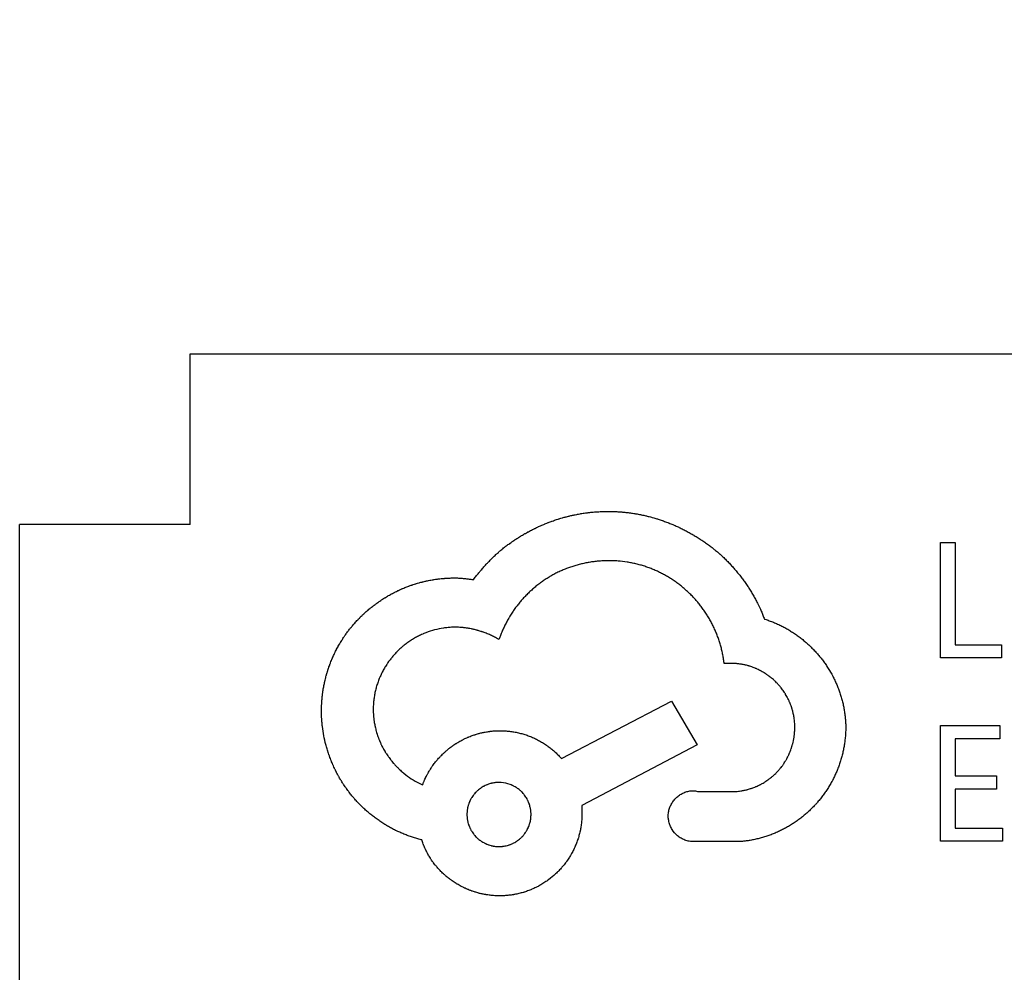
# Model space of a CAD drawing. Header units: millimetres. Extents: x 3 to 207, y 3 to 294.
# Tile 68 of 94: x 129.68 to 131.41, y 191.35 to 193.03. Entities that reach past the tile are written whole.
import ezdxf

# ---------------------------------------------------------------- set-up
doc = ezdxf.new("R2010")
doc.units = ezdxf.units.MM
doc.layers.add('几何体', color=7, linetype='Continuous')
doc.layers.add('尺寸', color=3, linetype='Continuous')
doc.styles.add('SLDTEXTSTYLE0', font='Microsoft YaHei.ttf')
doc.dimstyles.new('SLDDIMSTYLE1', dxfattribs={"dimtxt": 2, "dimasz": 3.5, "dimexe": 0, "dimexo": 0.0625, "dimgap": 0.5, "dimtad": 1, "dimlfac": 2, "dimrnd": 1e-09, "dimzin": 12, "dimdsep": 46, "dimtxsty": 'SLDTEXTSTYLE0', "dimsah": 1, "dimcen": 0.09, "dimadec": 0, "dimazin": 3, "dimtfac": 1, "dimtmove": 0, "dimatfit": 0, "dimfxl": 0, "dimfrac": 2, "dimtolj": 1, "dimtzin": 12, "dimarcsym": 0})
doc.dimstyles.new('SLDDIMSTYLE2', dxfattribs={"dimtxt": 2, "dimasz": 3.5, "dimexe": 0, "dimexo": 0.0625, "dimgap": 0.5, "dimtad": 1, "dimlfac": 2, "dimrnd": 1e-09, "dimzin": 4, "dimdsep": 46, "dimtxsty": 'SLDTEXTSTYLE0', "dimsah": 1, "dimcen": 0.09, "dimadec": 0, "dimazin": 1, "dimtfac": 1, "dimtmove": 0, "dimatfit": 0, "dimfxl": 0, "dimfrac": 2, "dimtolj": 1, "dimtzin": 12, "dimarcsym": 0})

# ---------------------------------------------------------------- blocks, each defined once
blk = doc.blocks.new('_D_32')
at = {"layer": '尺寸', "transparency": 16777216}
for p, q in [((152.8437, 197.8229), (152.8437, 201.669)), ((121.7052, 197.8229), (153.8437, 197.8229)), ((152.8437, 197.8229), (152.8437, 189.6929)), ((139.8753, 189.6929), (153.8437, 189.6929)), ((152.8437, 189.6929), (152.8437, 185.8467))]:
    blk.add_line(p, q, dxfattribs=at)
for points in [[(152.8437, 197.8229), (153.1514, 199.8229), (152.536, 199.8229)], [(152.8437, 189.6929), (152.536, 187.6929), (153.1514, 187.6929)]]:
    blk.add_solid(points, dxfattribs=at)
at = {"layer": '尺寸', "transparency": 16777216, "insert": (150.2195, 190.2303), "char_height": 2, "attachment_point": 1, "rotation": 90, "style": 'SLDTEXTSTYLE0'}
blk.add_mtext('16.26', dxfattribs=at)
blk = doc.blocks.new('_D_35')
at = {"layer": '尺寸', "transparency": 16777216}
for p, q in [((148.3577, 193.2929), (148.3577, 198.2314)), ((129.25, 193.2929), (149.3577, 193.2929)), ((148.3577, 193.2929), (148.3577, 189.6929)), ((139.8753, 189.6929), (149.3577, 189.6929)), ((148.3577, 189.6929), (148.3577, 185.8467))]:
    blk.add_line(p, q, dxfattribs=at)
for points in [[(148.3577, 193.2929), (148.6654, 195.2929), (148.05, 195.2929)], [(148.3577, 189.6929), (148.05, 187.6929), (148.6654, 187.6929)]]:
    blk.add_solid(points, dxfattribs=at)
at = {"layer": '尺寸', "transparency": 16777216, "insert": (145.7336, 193.3037), "char_height": 2, "attachment_point": 1, "rotation": 90, "style": 'SLDTEXTSTYLE0'}
blk.add_mtext('7.20', dxfattribs=at)

msp = doc.modelspace()

# ---------------------------------------------------------------- linework, layer by layer
at = {"layer": '几何体'}
for p, q in [((129.9781, 192.1429), (129.9781, 192.4429)), ((129.9781, 192.4429), (133.7281, 192.4429)), ((129.6781, 189.6929), (129.6781, 192.1429)), ((129.9781, 192.1429), (129.6781, 192.1429)), ((131.2983, 191.9078), (131.2983, 192.1112)), ((131.2983, 192.1112), (131.3246, 192.1112)), ((131.3246, 192.1112), (131.3246, 191.931)), ((131.3246, 191.931), (131.4056, 191.931)), ((131.4056, 191.931), (131.4056, 191.9078)), ((130.9293, 191.8983), (130.9178, 191.8983)), ((131.4056, 191.9078), (131.2983, 191.9078)), ((130.6315, 191.7305), (130.8252, 191.8317)), ((130.8252, 191.8317), (130.8701, 191.7551)), ((131.2983, 191.5852), (131.2983, 191.7886)), ((131.2983, 191.7886), (131.4031, 191.7886)), ((131.4031, 191.7886), (131.4031, 191.7652)), ((130.8701, 191.7551), (130.6676, 191.6481)), ((131.4031, 191.7652), (131.3246, 191.7652)), ((131.3246, 191.7652), (131.3246, 191.7001)), ((131.3246, 191.7001), (131.3973, 191.7001)), ((131.3973, 191.7001), (131.3973, 191.6768)), ((130.873, 191.6727), (130.938, 191.6727)), ((131.3973, 191.6768), (131.3246, 191.6768)), ((131.3246, 191.6768), (131.3246, 191.6084)), ((130.6676, 191.6481), (130.6676, 191.6336)), ((131.3246, 191.6084), (131.4077, 191.6084)), ((131.4077, 191.6084), (131.4077, 191.5852)), ((130.9467, 191.5845), (130.8614, 191.5845)), ((131.4077, 191.5852), (131.2983, 191.5852))]:
    msp.add_line(p, q, dxfattribs=at)
for points, knots in [([(130.5404, 192.1094), (130.5406, 192.1096), (130.542, 192.1105), (130.5439, 192.1119), (130.5467, 192.1138), (130.5489, 192.1152), (130.5517, 192.1171), (130.5539, 192.1185), (130.5567, 192.1203), (130.559, 192.1217), (130.5618, 192.1234), (130.5641, 192.1248), (130.5664, 192.1261), (130.5688, 192.1275), (130.5711, 192.1288), (130.574, 192.1303), (130.5764, 192.1316), (130.5793, 192.1331), (130.5817, 192.1343), (130.5841, 192.1355), (130.5865, 192.1367), (130.5889, 192.1378), (130.5919, 192.1392), (130.5943, 192.1403), (130.5974, 192.1417), (130.5999, 192.1427), (130.6029, 192.144), (130.6054, 192.145), (130.6079, 192.146), (130.6104, 192.1469), (130.6129, 192.1479), (130.616, 192.149), (130.6185, 192.1499), (130.6217, 192.1509), (130.6242, 192.1518), (130.6268, 192.1526), (130.6293, 192.1534), (130.6319, 192.1541), (130.6351, 192.155), (130.6376, 192.1557), (130.6409, 192.1566), (130.6435, 192.1572), (130.6467, 192.158), (130.6493, 192.1586), (130.6519, 192.1592), (130.6545, 192.1597), (130.6571, 192.1603), (130.6604, 192.1609), (130.663, 192.1614), (130.6663, 192.1619), (130.6689, 192.1623), (130.6722, 192.1628), (130.6749, 192.1632), (130.6775, 192.1635), (130.6802, 192.1638), (130.6828, 192.1641), (130.6861, 192.1645), (130.6888, 192.1647), (130.6921, 192.165), (130.6948, 192.1652), (130.6981, 192.1653), (130.7008, 192.1655), (130.7041, 192.1656), (130.7068, 192.1657), (130.7103, 192.1657), (130.7124, 192.1658), (130.7139, 192.1658)], [0, 0, 0, 0, 0.005392, 0.026961, 0.037745, 0.059314, 0.070098, 0.091667, 0.102451, 0.12402, 0.134804, 0.156373, 0.167157, 0.177942, 0.199511, 0.210295, 0.231864, 0.242648, 0.264217, 0.275001, 0.285785, 0.307354, 0.318138, 0.339707, 0.350492, 0.37206, 0.382845, 0.404414, 0.415198, 0.425982, 0.447551, 0.458335, 0.479904, 0.490688, 0.512257, 0.523042, 0.533826, 0.555395, 0.566179, 0.587748, 0.598532, 0.620101, 0.630885, 0.652454, 0.663238, 0.674023, 0.695592, 0.706376, 0.727945, 0.738729, 0.760298, 0.771082, 0.792651, 0.803435, 0.81422, 0.835789, 0.846573, 0.868142, 0.878926, 0.900495, 0.911279, 0.932848, 0.943632, 0.965201, 0.975985, 1, 1, 1, 1]), ([(130.7139, 192.1658), (130.7142, 192.1658), (130.7159, 192.1658), (130.7189, 192.1657), (130.7229, 192.1656), (130.7262, 192.1655), (130.7296, 192.1653), (130.7329, 192.1651), (130.7362, 192.1649), (130.7395, 192.1646), (130.7428, 192.1643), (130.7468, 192.1639), (130.7501, 192.1635), (130.7534, 192.163), (130.7567, 192.1625), (130.76, 192.162), (130.7633, 192.1615), (130.7666, 192.1609), (130.7699, 192.1602), (130.7731, 192.1596), (130.7764, 192.1589), (130.7796, 192.1581), (130.7829, 192.1574), (130.7861, 192.1565), (130.7893, 192.1557), (130.7925, 192.1548), (130.7958, 192.1539), (130.7989, 192.1529), (130.8021, 192.1519), (130.8053, 192.1509), (130.8085, 192.1498), (130.8116, 192.1487), (130.8147, 192.1476), (130.8179, 192.1464), (130.821, 192.1452), (130.8241, 192.144), (130.8271, 192.1427), (130.8302, 192.1414), (130.8332, 192.14), (130.8363, 192.1386), (130.8393, 192.1372), (130.8423, 192.1358), (130.8453, 192.1343), (130.8483, 192.1328), (130.8512, 192.1313), (130.8542, 192.1297), (130.8571, 192.1281), (130.86, 192.1265), (130.8629, 192.1248), (130.8657, 192.1231), (130.8686, 192.1214), (130.872, 192.1193), (130.8748, 192.1175), (130.8776, 192.1156), (130.8804, 192.1138), (130.8831, 192.1119), (130.8858, 192.11), (130.8886, 192.108), (130.8912, 192.1061), (130.8939, 192.1041), (130.8966, 192.102), (130.8992, 192.1), (130.9018, 192.0979), (130.9044, 192.0958), (130.9075, 192.0932), (130.9095, 192.0914), (130.9105, 192.0906)], [0, 0, 0, 0, 0.004649, 0.023246, 0.041842, 0.060439, 0.069737, 0.088334, 0.10693, 0.116228, 0.134825, 0.153421, 0.172018, 0.181316, 0.199913, 0.218509, 0.227808, 0.246404, 0.265001, 0.274299, 0.292895, 0.311492, 0.32079, 0.339387, 0.357983, 0.367281, 0.385878, 0.404474, 0.413773, 0.432369, 0.450966, 0.460264, 0.47886, 0.497457, 0.506755, 0.525352, 0.543948, 0.553246, 0.571843, 0.590439, 0.599738, 0.618334, 0.636931, 0.646229, 0.664825, 0.683422, 0.69272, 0.711316, 0.729913, 0.739211, 0.757808, 0.776404, 0.795001, 0.804299, 0.822895, 0.841492, 0.85079, 0.869387, 0.887983, 0.897281, 0.915878, 0.934474, 0.943772, 0.962369, 0.981183, 1, 1, 1, 1]), ([(130.4768, 192.0457), (130.477, 192.046), (130.478, 192.0473), (130.4794, 192.0492), (130.4815, 192.0518), (130.4831, 192.0539), (130.4852, 192.0565), (130.4869, 192.0585), (130.4886, 192.0606), (130.4903, 192.0626), (130.4921, 192.0647), (130.4942, 192.0672), (130.496, 192.0692), (130.4982, 192.0716), (130.5, 192.0736), (130.5019, 192.0756), (130.5037, 192.0775), (130.5056, 192.0794), (130.5079, 192.0818), (130.5098, 192.0837), (130.5117, 192.0855), (130.5136, 192.0874), (130.5156, 192.0892), (130.518, 192.0914), (130.52, 192.0932), (130.522, 192.095), (130.524, 192.0967), (130.5261, 192.0984), (130.5287, 192.1005), (130.5308, 192.1022), (130.5329, 192.1038), (130.5349, 192.1054), (130.5374, 192.1072), (130.5394, 192.1087), (130.5404, 192.1094)], [0, 0, 0, 0, 0.01107, 0.055353, 0.077494, 0.121776, 0.143917, 0.188199, 0.21034, 0.232481, 0.276763, 0.298904, 0.343187, 0.365328, 0.40961, 0.431751, 0.453892, 0.498175, 0.520316, 0.564599, 0.58674, 0.608881, 0.653164, 0.675305, 0.719588, 0.741729, 0.76387, 0.808153, 0.830294, 0.874578, 0.896719, 0.91886, 0.959425, 1, 1, 1, 1]), ([(130.9105, 192.0906), (130.9108, 192.0903), (130.912, 192.0892), (130.9152, 192.0863), (130.919, 192.0825), (130.9228, 192.0788), (130.9256, 192.0759), (130.9283, 192.073), (130.931, 192.07), (130.9337, 192.0671), (130.9363, 192.0641), (130.9389, 192.061), (130.9415, 192.0579), (130.9448, 192.0538), (130.9481, 192.0496), (130.9513, 192.0453), (130.9536, 192.0421), (130.956, 192.0388), (130.9582, 192.0355), (130.9604, 192.0322), (130.9626, 192.0288), (130.9647, 192.0254), (130.9668, 192.022), (130.9688, 192.0185), (130.9715, 192.0139), (130.974, 192.0092), (130.9783, 192.0009), (130.9816, 191.9938), (130.9846, 191.9866), (130.9865, 191.9821), (130.9878, 191.9786), (130.9886, 191.9763)], [0, 0, 0, 0, 0.007159, 0.035796, 0.093073, 0.12171, 0.150347, 0.178985, 0.207622, 0.236259, 0.264896, 0.293533, 0.32217, 0.350807, 0.408085, 0.436722, 0.465359, 0.493996, 0.522633, 0.55127, 0.579907, 0.608545, 0.637182, 0.665819, 0.694456, 0.751735, 0.780372, 0.894968, 0.921213, 0.947459, 1, 1, 1, 1]), ([(130.7153, 192.079), (130.715, 192.079), (130.7133, 192.079), (130.7103, 192.079), (130.7063, 192.0788), (130.701, 192.0785), (130.6957, 192.0781), (130.6904, 192.0775), (130.6864, 192.077), (130.6825, 192.0764), (130.6785, 192.0758), (130.6746, 192.075), (130.6707, 192.0742), (130.6668, 192.0733), (130.6629, 192.0724), (130.659, 192.0713), (130.6552, 192.0702), (130.6514, 192.069), (130.6476, 192.0677), (130.6438, 192.0664), (130.6401, 192.065), (130.6364, 192.0635), (130.6327, 192.0619), (130.629, 192.0603), (130.6254, 192.0585), (130.6218, 192.0568), (130.6183, 192.0549), (130.6148, 192.053), (130.6113, 192.051), (130.6079, 192.0489), (130.6045, 192.0468), (130.6012, 192.0446), (130.5979, 192.0423), (130.5952, 192.0404), (130.5925, 192.0384), (130.5898, 192.0364), (130.5867, 192.0339), (130.5836, 192.0313), (130.5806, 192.0287), (130.5776, 192.0261), (130.5747, 192.0233), (130.5718, 192.0206), (130.569, 192.0177), (130.5662, 192.0148), (130.5635, 192.0119), (130.5609, 192.0089), (130.5583, 192.0058), (130.5557, 192.0027), (130.5533, 191.9996), (130.5509, 191.9964), (130.5485, 191.9931), (130.5463, 191.9899), (130.544, 191.9865), (130.5419, 191.9831), (130.5402, 191.9803), (130.5385, 191.9774), (130.5368, 191.9745), (130.5349, 191.971), (130.533, 191.9675), (130.5313, 191.9639), (130.5296, 191.9603), (130.5279, 191.9566), (130.5264, 191.9529), (130.5249, 191.9492), (130.5232, 191.945), (130.5222, 191.942), (130.5216, 191.9402)], [0, 0, 0, 0, 0.003927, 0.019637, 0.035346, 0.051056, 0.082479, 0.098188, 0.113898, 0.129608, 0.145317, 0.161027, 0.176736, 0.192446, 0.208155, 0.223865, 0.239574, 0.255284, 0.270994, 0.286703, 0.302413, 0.318122, 0.333832, 0.349541, 0.365251, 0.380961, 0.39667, 0.41238, 0.428089, 0.443799, 0.459508, 0.475218, 0.490928, 0.506637, 0.514492, 0.530201, 0.545911, 0.56162, 0.57733, 0.593039, 0.608749, 0.624459, 0.640168, 0.655878, 0.671587, 0.687297, 0.703006, 0.718716, 0.734425, 0.750135, 0.765844, 0.781554, 0.797264, 0.812973, 0.828683, 0.836537, 0.852247, 0.867956, 0.883666, 0.899375, 0.915085, 0.930794, 0.946504, 0.962213, 0.977923, 1, 1, 1, 1]), ([(130.9178, 191.8983), (130.9177, 191.8986), (130.9175, 191.9002), (130.917, 191.9045), (130.9161, 191.9098), (130.9151, 191.915), (130.9143, 191.919), (130.9131, 191.9242), (130.9118, 191.9293), (130.9102, 191.9344), (130.909, 191.9382), (130.9077, 191.942), (130.9064, 191.9458), (130.9049, 191.9495), (130.9029, 191.9545), (130.9008, 191.9593), (130.8985, 191.9642), (130.8967, 191.9677), (130.8948, 191.9713), (130.8929, 191.9748), (130.8909, 191.9782), (130.8881, 191.9828), (130.8852, 191.9873), (130.8822, 191.9917), (130.8799, 191.9949), (130.8775, 191.9981), (130.875, 192.0013), (130.8725, 192.0044), (130.8691, 192.0085), (130.8655, 192.0125), (130.8619, 192.0164), (130.8591, 192.0192), (130.8562, 192.022), (130.8533, 192.0247), (130.8503, 192.0274), (130.8463, 192.0309), (130.8422, 192.0343), (130.838, 192.0376), (130.8348, 192.04), (130.8315, 192.0423), (130.8282, 192.0446), (130.8249, 192.0468), (130.8203, 192.0496), (130.8157, 192.0523), (130.8111, 192.0549), (130.8075, 192.0567), (130.804, 192.0585), (130.8003, 192.0603), (130.7955, 192.0625), (130.7906, 192.0645), (130.7856, 192.0664), (130.7818, 192.0678), (130.778, 192.0691), (130.7742, 192.0703), (130.7704, 192.0714), (130.7652, 192.0728), (130.76, 192.074), (130.7548, 192.0751), (130.7509, 192.0759), (130.743, 192.0772), (130.7351, 192.0781), (130.7271, 192.0787), (130.7219, 192.0789), (130.718, 192.079), (130.7153, 192.079)], [0, 0, 0, 0, 0.00337, 0.01685, 0.043814, 0.057294, 0.070775, 0.084255, 0.111219, 0.124699, 0.138179, 0.151659, 0.16514, 0.17862, 0.1921, 0.219064, 0.232544, 0.246024, 0.259505, 0.272985, 0.286465, 0.299945, 0.326909, 0.340389, 0.353869, 0.367349, 0.380829, 0.39431, 0.40779, 0.434754, 0.448234, 0.461714, 0.475194, 0.488674, 0.502154, 0.515634, 0.542598, 0.556078, 0.569559, 0.583039, 0.596519, 0.609999, 0.623479, 0.650443, 0.663923, 0.677403, 0.690884, 0.704364, 0.717844, 0.744808, 0.758288, 0.771768, 0.785248, 0.798729, 0.812209, 0.825689, 0.852653, 0.866133, 0.879613, 0.893094, 0.947054, 0.960279, 0.973503, 1, 1, 1, 1]), ([(130.2772, 191.9792), (130.2774, 191.9795), (130.2786, 191.9806), (130.2803, 191.9823), (130.2827, 191.9846), (130.2847, 191.9864), (130.2871, 191.9886), (130.2891, 191.9904), (130.2917, 191.9926), (130.2937, 191.9943), (130.2963, 191.9964), (130.2984, 191.9981), (130.301, 192.0001), (130.3031, 192.0017), (130.3058, 192.0037), (130.308, 192.0053), (130.3101, 192.0068), (130.3123, 192.0083), (130.3145, 192.0098), (130.3173, 192.0116), (130.3196, 192.013), (130.3224, 192.0148), (130.3247, 192.0162), (130.3276, 192.0178), (130.3299, 192.0191), (130.3323, 192.0204), (130.3346, 192.0217), (130.337, 192.0229), (130.34, 192.0244), (130.3423, 192.0256), (130.3454, 192.027), (130.3478, 192.0281), (130.3502, 192.0292), (130.3527, 192.0303), (130.3551, 192.0313), (130.3582, 192.0325), (130.3607, 192.0335), (130.3638, 192.0346), (130.3664, 192.0355), (130.3689, 192.0364), (130.3714, 192.0373), (130.3739, 192.0381), (130.3771, 192.039), (130.3797, 192.0398), (130.3829, 192.0407), (130.3855, 192.0413), (130.3887, 192.0421), (130.3913, 192.0428), (130.3939, 192.0433), (130.3965, 192.0439), (130.3991, 192.0444), (130.4024, 192.045), (130.4051, 192.0455), (130.4083, 192.046), (130.411, 192.0464), (130.4136, 192.0467), (130.4163, 192.0471), (130.4189, 192.0474), (130.4222, 192.0477), (130.4249, 192.0479), (130.4282, 192.0481), (130.4309, 192.0483), (130.4342, 192.0485), (130.4369, 192.0485), (130.4402, 192.0486), (130.4422, 192.0486), (130.4435, 192.0486)], [0, 0, 0, 0, 0.005407, 0.027035, 0.037849, 0.059478, 0.070292, 0.09192, 0.102734, 0.124363, 0.135176, 0.156805, 0.167619, 0.189247, 0.200061, 0.22169, 0.232504, 0.243318, 0.264946, 0.27576, 0.297389, 0.308203, 0.329831, 0.340645, 0.362273, 0.373087, 0.383901, 0.40553, 0.416344, 0.437972, 0.448786, 0.470415, 0.481229, 0.492043, 0.513671, 0.524485, 0.546114, 0.556928, 0.578556, 0.58937, 0.600184, 0.621813, 0.632627, 0.654255, 0.665069, 0.686698, 0.697511, 0.71914, 0.729954, 0.740768, 0.762396, 0.77321, 0.794839, 0.805653, 0.827281, 0.838095, 0.848909, 0.870538, 0.881352, 0.90298, 0.913794, 0.935423, 0.946237, 0.967865, 0.978679, 1, 1, 1, 1]), ([(130.4435, 192.0486), (130.4438, 192.0486), (130.4455, 192.0486), (130.4485, 192.0486), (130.4525, 192.0484), (130.4565, 192.0481), (130.4605, 192.0477), (130.4652, 192.0472), (130.4706, 192.0465), (130.4747, 192.046), (130.4768, 192.0457)], [0, 0, 0, 0, 0.029933, 0.149678, 0.26942, 0.38916, 0.508898, 0.628634, 0.814313, 1, 1, 1, 1]), ([(130.2092, 191.8144), (130.2092, 191.8147), (130.2092, 191.8164), (130.2093, 191.8187), (130.2094, 191.8221), (130.2095, 191.8247), (130.2096, 191.828), (130.2098, 191.8307), (130.2101, 191.834), (130.2103, 191.8367), (130.2106, 191.8393), (130.2109, 191.842), (130.2112, 191.8446), (130.2116, 191.8479), (130.212, 191.8506), (130.2126, 191.8539), (130.213, 191.8565), (130.2137, 191.8598), (130.2142, 191.8624), (130.2147, 191.865), (130.2153, 191.8676), (130.216, 191.8702), (130.2168, 191.8734), (130.2175, 191.876), (130.2184, 191.8792), (130.2191, 191.8818), (130.2199, 191.8843), (130.2207, 191.8869), (130.2215, 191.8894), (130.2226, 191.8925), (130.2235, 191.895), (130.2245, 191.8975), (130.2254, 191.9), (130.2264, 191.9025), (130.2277, 191.9056), (130.2287, 191.908), (130.2301, 191.9111), (130.2312, 191.9135), (130.2323, 191.9159), (130.2335, 191.9183), (130.2347, 191.9207), (130.2362, 191.9237), (130.2375, 191.926), (130.2391, 191.9289), (130.2404, 191.9312), (130.2418, 191.9335), (130.2431, 191.9358), (130.2445, 191.9381), (130.2463, 191.9409), (130.2478, 191.9432), (130.2493, 191.9454), (130.2508, 191.9476), (130.2523, 191.9498), (130.2542, 191.9525), (130.2558, 191.9546), (130.2579, 191.9573), (130.2595, 191.9594), (130.2612, 191.9614), (130.2629, 191.9635), (130.2646, 191.9655), (130.2668, 191.9681), (130.2685, 191.9701), (130.2708, 191.9725), (130.2726, 191.9745), (130.2749, 191.9769), (130.2763, 191.9783), (130.2772, 191.9792)], [0, 0, 0, 0, 0.005466, 0.027328, 0.03826, 0.060122, 0.071054, 0.092917, 0.103848, 0.125711, 0.136642, 0.147573, 0.169436, 0.180367, 0.20223, 0.213161, 0.235024, 0.245955, 0.267818, 0.278749, 0.28968, 0.311543, 0.322474, 0.344337, 0.355268, 0.377131, 0.388062, 0.398993, 0.420856, 0.431788, 0.45365, 0.464582, 0.475513, 0.497376, 0.508307, 0.53017, 0.541101, 0.562964, 0.573895, 0.584826, 0.606689, 0.61762, 0.639483, 0.650414, 0.672277, 0.683208, 0.694139, 0.716002, 0.726933, 0.748796, 0.759728, 0.770659, 0.792522, 0.803453, 0.825316, 0.836247, 0.85811, 0.869041, 0.879972, 0.901835, 0.912766, 0.934629, 0.94556, 0.967423, 0.978354, 1, 1, 1, 1]), ([(130.9886, 191.9763), (130.9889, 191.9762), (130.9905, 191.9757), (130.9934, 191.9748), (130.9972, 191.9734), (131.0009, 191.972), (131.0046, 191.9706), (131.0083, 191.969), (131.012, 191.9674), (131.0156, 191.9657), (131.0192, 191.9639), (131.0227, 191.9621), (131.0262, 191.9602), (131.0297, 191.9582), (131.0332, 191.9561), (131.0365, 191.954), (131.0399, 191.9519), (131.0432, 191.9496), (131.0465, 191.9473), (131.0497, 191.9449), (131.0529, 191.9425), (131.056, 191.94), (131.0591, 191.9375), (131.0621, 191.9349), (131.0651, 191.9322), (131.0681, 191.9295), (131.0709, 191.9267), (131.0738, 191.9239), (131.0765, 191.921), (131.0792, 191.918), (131.0819, 191.9151), (131.0845, 191.912), (131.087, 191.9089), (131.0895, 191.9058), (131.0919, 191.9026), (131.0943, 191.8994), (131.0966, 191.8961), (131.0988, 191.8928), (131.1032, 191.886), (131.1072, 191.8791), (131.1108, 191.872), (131.1126, 191.8684), (131.1142, 191.8647), (131.1159, 191.8611), (131.1174, 191.8574), (131.1189, 191.8537), (131.1202, 191.8499), (131.1216, 191.8461), (131.1228, 191.8423), (131.124, 191.8385), (131.125, 191.8347), (131.126, 191.8308), (131.127, 191.8269), (131.1278, 191.823), (131.1286, 191.8191), (131.1293, 191.8151), (131.1299, 191.8112), (131.1304, 191.8072), (131.1308, 191.8032), (131.1312, 191.7992), (131.1315, 191.7952), (131.1317, 191.7911), (131.1318, 191.7883), (131.1318, 191.7869)], [0, 0, 0, 0, 0.003947, 0.019736, 0.035525, 0.051313, 0.067102, 0.082891, 0.09868, 0.114468, 0.130257, 0.146046, 0.161835, 0.177624, 0.193412, 0.209201, 0.22499, 0.240779, 0.256567, 0.272356, 0.288145, 0.303934, 0.319722, 0.335511, 0.3513, 0.367089, 0.382877, 0.398666, 0.414455, 0.430244, 0.446032, 0.461821, 0.47761, 0.493399, 0.509187, 0.524976, 0.540765, 0.556554, 0.572342, 0.635543, 0.651332, 0.66712, 0.682909, 0.698698, 0.714487, 0.730276, 0.746064, 0.761853, 0.777642, 0.793431, 0.80922, 0.825008, 0.840797, 0.856586, 0.872375, 0.888164, 0.903953, 0.919741, 0.93553, 0.951319, 0.967108, 0.98355, 1, 1, 1, 1]), ([(130.4449, 191.9619), (130.4446, 191.9619), (130.4429, 191.9619), (130.4399, 191.9618), (130.4359, 191.9616), (130.4306, 191.9612), (130.416, 191.9595), (130.4016, 191.9557), (130.3898, 191.9509), (130.3867, 191.9496), (130.3837, 191.9482), (130.3801, 191.9464), (130.3771, 191.9449), (130.3742, 191.9433), (130.3713, 191.9416), (130.3679, 191.9395), (130.3651, 191.9377), (130.3624, 191.9358), (130.3597, 191.9339), (130.3565, 191.9315), (130.3539, 191.9294), (130.3513, 191.9273), (130.3488, 191.9251), (130.3458, 191.9224), (130.3434, 191.92), (130.3411, 191.9177), (130.3388, 191.9152), (130.3361, 191.9123), (130.334, 191.9097), (130.3319, 191.9072), (130.3298, 191.9045), (130.3274, 191.9013), (130.3255, 191.8986), (130.3237, 191.8958), (130.3219, 191.893), (130.3198, 191.8896), (130.3182, 191.8867), (130.3166, 191.8837), (130.3151, 191.8807), (130.3134, 191.8771), (130.312, 191.8741), (130.3107, 191.871), (130.3095, 191.8679), (130.3082, 191.8641), (130.3071, 191.861), (130.3061, 191.8578), (130.3052, 191.8546), (130.3042, 191.8507), (130.3034, 191.8468), (130.3027, 191.8435), (130.3022, 191.8402), (130.3017, 191.8369), (130.3012, 191.833), (130.3008, 191.829), (130.3005, 191.825), (130.3004, 191.8211), (130.3004, 191.8186), (130.3003, 191.8173)], [0, 0, 0, 0, 0.004406, 0.022033, 0.03966, 0.057287, 0.092551, 0.234453, 0.25208, 0.260893, 0.27852, 0.296147, 0.313774, 0.322586, 0.340213, 0.35784, 0.375467, 0.384279, 0.401906, 0.419533, 0.43716, 0.445972, 0.463599, 0.481226, 0.498853, 0.507665, 0.525292, 0.542919, 0.560546, 0.569359, 0.586985, 0.604612, 0.622239, 0.631052, 0.648678, 0.666305, 0.683932, 0.692745, 0.710372, 0.727998, 0.745625, 0.754438, 0.772065, 0.789692, 0.807318, 0.816131, 0.833758, 0.851385, 0.869012, 0.886639, 0.895451, 0.913078, 0.930705, 0.948332, 0.965959, 0.982973, 1, 1, 1, 1]), ([(130.5216, 191.9402), (130.5213, 191.9404), (130.5199, 191.9412), (130.5161, 191.9434), (130.5114, 191.9458), (130.5065, 191.9481), (130.5029, 191.9497), (130.4992, 191.9512), (130.4961, 191.9524), (130.4935, 191.9533), (130.4917, 191.954), (130.4891, 191.9548), (130.4866, 191.9556), (130.484, 191.9563), (130.4814, 191.957), (130.4789, 191.9577), (130.4763, 191.9583), (130.4743, 191.9587), (130.4717, 191.9593), (130.4691, 191.9597), (130.4664, 191.9602), (130.4638, 191.9606), (130.4611, 191.9609), (130.4585, 191.9612), (130.4565, 191.9614), (130.4538, 191.9616), (130.4512, 191.9617), (130.448, 191.9619), (130.4461, 191.9619), (130.4449, 191.9619)], [0, 0, 0, 0, 0.012409, 0.062049, 0.161355, 0.210994, 0.260633, 0.310273, 0.359912, 0.38473, 0.409548, 0.434366, 0.484006, 0.508824, 0.533642, 0.583281, 0.6081, 0.632918, 0.657736, 0.707376, 0.732194, 0.757012, 0.806652, 0.83147, 0.856288, 0.881107, 0.930747, 0.955566, 1, 1, 1, 1]), ([(131.0421, 191.7855), (131.0421, 191.7858), (131.0421, 191.7875), (131.0421, 191.7898), (131.0419, 191.7931), (131.0417, 191.7958), (131.0413, 191.7991), (131.041, 191.8017), (131.0406, 191.8044), (131.0401, 191.807), (131.0395, 191.8096), (131.0388, 191.8129), (131.0381, 191.8154), (131.0374, 191.818), (131.0366, 191.8205), (131.0357, 191.8231), (131.0345, 191.8262), (131.0335, 191.8287), (131.0325, 191.8311), (131.0314, 191.8335), (131.0302, 191.8359), (131.029, 191.8383), (131.0277, 191.8407), (131.0264, 191.843), (131.025, 191.8452), (131.0235, 191.8475), (131.022, 191.8497), (131.0201, 191.8524), (131.0185, 191.8545), (131.0168, 191.8566), (131.0151, 191.8587), (131.0133, 191.8607), (131.0115, 191.8626), (131.0097, 191.8646), (131.0078, 191.8664), (131.0059, 191.8683), (131.0039, 191.8701), (131.0019, 191.8718), (130.9998, 191.8735), (130.9977, 191.8751), (130.9956, 191.8767), (130.9934, 191.8783), (130.9912, 191.8798), (130.9889, 191.8812), (130.9861, 191.8829), (130.9838, 191.8842), (130.9814, 191.8855), (130.979, 191.8867), (130.9766, 191.8879), (130.9742, 191.889), (130.9717, 191.89), (130.9693, 191.891), (130.9661, 191.8921), (130.9636, 191.893), (130.961, 191.8937), (130.9585, 191.8945), (130.9559, 191.8951), (130.9526, 191.8958), (130.95, 191.8964), (130.9474, 191.8968), (130.9448, 191.8972), (130.9421, 191.8975), (130.9388, 191.8979), (130.9361, 191.8981), (130.9328, 191.8982), (130.9307, 191.8982), (130.9293, 191.8983)], [0, 0, 0, 0, 0.005645, 0.028231, 0.039522, 0.062107, 0.073398, 0.095984, 0.107275, 0.118566, 0.141151, 0.152443, 0.175028, 0.186319, 0.197611, 0.220196, 0.231487, 0.254072, 0.265364, 0.276655, 0.29924, 0.310531, 0.321823, 0.344408, 0.355699, 0.36699, 0.389576, 0.400867, 0.423452, 0.434743, 0.446035, 0.46862, 0.479911, 0.491202, 0.513787, 0.525079, 0.53637, 0.558955, 0.570246, 0.581538, 0.604123, 0.615414, 0.626705, 0.649291, 0.660582, 0.683167, 0.694458, 0.70575, 0.728335, 0.739626, 0.750917, 0.773503, 0.784794, 0.807379, 0.81867, 0.829962, 0.852547, 0.863838, 0.886424, 0.897715, 0.909006, 0.931591, 0.942883, 0.965468, 0.976759, 1, 1, 1, 1]), ([(130.27, 191.6568), (130.2698, 191.657), (130.2686, 191.6583), (130.2671, 191.66), (130.2654, 191.662), (130.2637, 191.6641), (130.262, 191.6661), (130.2599, 191.6688), (130.2582, 191.6709), (130.2566, 191.673), (130.255, 191.6751), (130.2535, 191.6773), (130.2519, 191.6795), (130.2504, 191.6817), (130.2489, 191.6839), (130.2475, 191.6861), (130.246, 191.6883), (130.2446, 191.6906), (130.2432, 191.6929), (130.2419, 191.6952), (130.2405, 191.6975), (130.2392, 191.6998), (130.2379, 191.7021), (130.2367, 191.7045), (130.2351, 191.7074), (130.2339, 191.7098), (130.2327, 191.7122), (130.2316, 191.7146), (130.2305, 191.717), (130.2294, 191.7195), (130.2283, 191.7219), (130.2273, 191.7244), (130.2263, 191.7268), (130.2253, 191.7293), (130.2243, 191.7318), (130.2234, 191.7343), (130.2225, 191.7368), (130.2216, 191.7393), (130.2208, 191.7419), (130.22, 191.7444), (130.2186, 191.7489), (130.2147, 191.763), (130.212, 191.7768), (130.2106, 191.7891), (130.2103, 191.792), (130.2101, 191.7948), (130.2098, 191.7977), (130.2097, 191.8), (130.2095, 191.8028), (130.2094, 191.8051), (130.2093, 191.808), (130.2093, 191.8109), (130.2092, 191.8132), (130.2092, 191.8144)], [0, 0, 0, 0, 0.00579, 0.028952, 0.040532, 0.052112, 0.075274, 0.086854, 0.110015, 0.121596, 0.133176, 0.156338, 0.167918, 0.179498, 0.20266, 0.21424, 0.22582, 0.248982, 0.260562, 0.272143, 0.295304, 0.306884, 0.318465, 0.341626, 0.353206, 0.376368, 0.387948, 0.399529, 0.42269, 0.43427, 0.445851, 0.469012, 0.480592, 0.492173, 0.515334, 0.526915, 0.538495, 0.561656, 0.573237, 0.584817, 0.607978, 0.654306, 0.840024, 0.849999, 0.86995, 0.8899, 0.899876, 0.919826, 0.929801, 0.949752, 0.959727, 0.979861, 1, 1, 1, 1]), ([(130.3003, 191.8173), (130.3003, 191.8169), (130.3003, 191.8153), (130.3004, 191.8129), (130.3005, 191.8096), (130.3007, 191.807), (130.3009, 191.8043), (130.3012, 191.8016), (130.3015, 191.799), (130.3019, 191.7963), (130.3023, 191.7937), (130.3027, 191.7911), (130.3032, 191.7885), (130.3038, 191.7859), (130.3044, 191.7833), (130.3051, 191.7807), (130.3058, 191.7781), (130.3065, 191.7755), (130.3073, 191.773), (130.3082, 191.7705), (130.3091, 191.768), (130.31, 191.7655), (130.3107, 191.7636), (130.3118, 191.7611), (130.3128, 191.7587), (130.3139, 191.7563), (130.3151, 191.7539), (130.3163, 191.7515), (130.3175, 191.7491), (130.3188, 191.7468), (130.3202, 191.7445), (130.3215, 191.7422), (130.3226, 191.7405), (130.324, 191.7383), (130.3255, 191.736), (130.327, 191.7339), (130.3286, 191.7317), (130.3302, 191.7296), (130.3319, 191.7275), (130.3335, 191.7254), (130.3352, 191.7233), (130.337, 191.7213), (130.3383, 191.7198), (130.3401, 191.7179), (130.342, 191.716), (130.3439, 191.7141), (130.3467, 191.7113), (130.3571, 191.7018), (130.369, 191.6936), (130.38, 191.6877), (130.3823, 191.6865), (130.3847, 191.6854), (130.3863, 191.6846), (130.3871, 191.6842)], [0, 0, 0, 0, 0.005962, 0.029812, 0.041735, 0.065585, 0.077509, 0.089433, 0.113283, 0.125207, 0.137131, 0.16098, 0.172904, 0.184828, 0.208678, 0.220602, 0.232526, 0.256376, 0.2683, 0.280224, 0.304073, 0.315997, 0.327921, 0.339845, 0.363695, 0.375619, 0.387543, 0.411393, 0.423317, 0.43524, 0.45909, 0.471014, 0.482938, 0.494862, 0.518712, 0.530635, 0.542559, 0.566409, 0.578333, 0.590257, 0.614106, 0.62603, 0.637954, 0.649878, 0.673728, 0.685652, 0.697576, 0.745287, 0.93716, 0.952858, 0.968556, 0.984275, 1, 1, 1, 1]), ([(130.3871, 191.6842), (130.3872, 191.6846), (130.3878, 191.6861), (130.3886, 191.6883), (130.3897, 191.6908), (130.3907, 191.6932), (130.3918, 191.6956), (130.3933, 191.6986), (130.3945, 191.701), (130.3958, 191.7034), (130.3971, 191.7057), (130.3984, 191.708), (130.3998, 191.7103), (130.4012, 191.7125), (130.4027, 191.7148), (130.4042, 191.717), (130.4057, 191.7191), (130.4073, 191.7213), (130.4093, 191.7239), (130.411, 191.726), (130.4127, 191.728), (130.4145, 191.7301), (130.4162, 191.7321), (130.4181, 191.734), (130.4199, 191.7359), (130.4218, 191.7378), (130.4237, 191.7397), (130.4257, 191.7415), (130.4276, 191.7433), (130.4302, 191.7454), (130.4322, 191.7471), (130.4343, 191.7488), (130.4364, 191.7504), (130.4386, 191.752), (130.4407, 191.7536), (130.4429, 191.7551), (130.4452, 191.7566), (130.4474, 191.758), (130.4497, 191.7594), (130.452, 191.7607), (130.4549, 191.7623), (130.4573, 191.7636), (130.4596, 191.7648), (130.462, 191.766), (130.4645, 191.7671), (130.4669, 191.7681), (130.4694, 191.7692), (130.4718, 191.7702), (130.475, 191.7713), (130.4775, 191.7722), (130.48, 191.773), (130.4826, 191.7738), (130.4851, 191.7746), (130.4884, 191.7754), (130.491, 191.776), (130.4936, 191.7766), (130.4962, 191.7771), (130.4988, 191.7776), (130.5021, 191.7781), (130.5047, 191.7785), (130.508, 191.7789), (130.5107, 191.7792), (130.5134, 191.7794), (130.516, 191.7795), (130.5192, 191.7797), (130.5217, 191.7797), (130.523, 191.7797)], [0, 0, 0, 0, 0.00566, 0.028301, 0.03962, 0.05094, 0.073581, 0.084901, 0.107541, 0.118861, 0.130181, 0.152822, 0.164141, 0.175461, 0.198102, 0.209421, 0.220741, 0.243382, 0.254701, 0.277342, 0.288662, 0.299981, 0.322622, 0.333942, 0.345261, 0.367902, 0.379222, 0.390541, 0.413182, 0.424502, 0.447143, 0.458462, 0.469782, 0.492423, 0.503742, 0.515062, 0.537703, 0.549022, 0.560342, 0.582983, 0.594302, 0.616943, 0.628263, 0.639582, 0.662223, 0.673543, 0.684863, 0.707504, 0.718823, 0.741464, 0.752784, 0.764103, 0.786744, 0.798064, 0.820705, 0.832025, 0.843344, 0.865985, 0.877305, 0.899946, 0.911265, 0.933906, 0.945226, 0.956546, 0.978265, 1, 1, 1, 1]), ([(130.523, 191.7797), (130.5234, 191.7797), (130.525, 191.7797), (130.528, 191.7796), (130.532, 191.7794), (130.536, 191.7791), (130.54, 191.7787), (130.544, 191.7782), (130.5479, 191.7776), (130.5518, 191.7769), (130.5558, 191.776), (130.5596, 191.7751), (130.5635, 191.774), (130.5673, 191.7729), (130.5711, 191.7716), (130.5749, 191.7702), (130.5786, 191.7688), (130.5823, 191.7672), (130.5859, 191.7655), (130.5895, 191.7637), (130.593, 191.7618), (130.5965, 191.7598), (130.5999, 191.7578), (130.6033, 191.7556), (130.606, 191.7537), (130.6087, 191.7517), (130.6114, 191.7497), (130.6145, 191.7472), (130.6175, 191.7446), (130.6205, 191.7419), (130.6234, 191.7392), (130.6262, 191.7364), (130.6289, 191.7335), (130.6306, 191.7315), (130.6315, 191.7305)], [0, 0, 0, 0, 0.00814, 0.040703, 0.073266, 0.105829, 0.138392, 0.170955, 0.203518, 0.236081, 0.268644, 0.301207, 0.33377, 0.366334, 0.398897, 0.43146, 0.464023, 0.496586, 0.52915, 0.561713, 0.594276, 0.626839, 0.659403, 0.691966, 0.724529, 0.74081, 0.773373, 0.805936, 0.8385, 0.871063, 0.903626, 0.93619, 0.968082, 1, 1, 1, 1]), ([(130.938, 191.6727), (130.9384, 191.6727), (130.94, 191.6728), (130.9423, 191.6731), (130.9456, 191.6735), (130.9483, 191.6739), (130.9509, 191.6744), (130.9535, 191.6749), (130.9561, 191.6755), (130.9587, 191.6761), (130.9613, 191.6768), (130.9638, 191.6776), (130.9664, 191.6784), (130.9689, 191.6793), (130.9714, 191.6803), (130.9738, 191.6813), (130.9763, 191.6824), (130.9787, 191.6835), (130.9811, 191.6847), (130.9829, 191.6856), (130.9852, 191.6869), (130.9875, 191.6882), (130.9898, 191.6896), (130.992, 191.6911), (130.9942, 191.6926), (130.9964, 191.6942), (130.998, 191.6954), (131.0001, 191.697), (131.0021, 191.6987), (131.0041, 191.7004), (131.0061, 191.7022), (131.0081, 191.7041), (131.0099, 191.706), (131.0118, 191.7079), (131.0136, 191.7099), (131.0153, 191.7119), (131.0166, 191.7134), (131.0183, 191.7155), (131.0199, 191.7176), (131.0214, 191.7198), (131.023, 191.722), (131.0244, 191.7242), (131.0258, 191.7265), (131.0268, 191.7282), (131.0282, 191.7305), (131.0294, 191.7329), (131.0306, 191.7353), (131.0318, 191.7377), (131.0328, 191.7401), (131.0339, 191.7426), (131.0348, 191.745), (131.0357, 191.7476), (131.0366, 191.7501), (131.0374, 191.7526), (131.0381, 191.7552), (131.0388, 191.7578), (131.0394, 191.7604), (131.0399, 191.763), (131.0404, 191.7656), (131.0409, 191.7682), (131.0412, 191.7709), (131.0415, 191.7735), (131.0418, 191.7762), (131.042, 191.7788), (131.0421, 191.7822), (131.0421, 191.7841), (131.0421, 191.7855)], [0, 0, 0, 0, 0.005918, 0.029595, 0.041432, 0.065108, 0.076945, 0.088782, 0.112459, 0.124296, 0.136133, 0.159809, 0.171646, 0.183483, 0.20716, 0.218997, 0.230834, 0.254511, 0.266348, 0.278185, 0.290021, 0.313698, 0.325535, 0.337372, 0.361049, 0.372886, 0.384723, 0.39656, 0.420236, 0.432073, 0.44391, 0.467587, 0.479424, 0.491261, 0.514937, 0.526774, 0.538611, 0.550448, 0.574125, 0.585962, 0.597799, 0.621475, 0.633312, 0.645149, 0.656986, 0.680663, 0.6925, 0.704337, 0.728013, 0.73985, 0.751687, 0.775364, 0.787201, 0.799038, 0.822714, 0.834551, 0.846388, 0.870065, 0.881902, 0.893739, 0.917415, 0.929252, 0.941089, 0.964765, 0.976602, 1, 1, 1, 1]), ([(131.1318, 191.7869), (131.1318, 191.7866), (131.1318, 191.7849), (131.1317, 191.7806), (131.1315, 191.7752), (131.1311, 191.7699), (131.1307, 191.7659), (131.1301, 191.7606), (131.1294, 191.7554), (131.1285, 191.7501), (131.1277, 191.7462), (131.1269, 191.7423), (131.1259, 191.7384), (131.1246, 191.7332), (131.1231, 191.7281), (131.1215, 191.723), (131.1202, 191.7192), (131.1189, 191.7154), (131.1174, 191.7117), (131.1154, 191.7068), (131.1132, 191.7019), (131.1109, 191.6971), (131.1091, 191.6935), (131.1073, 191.69), (131.1053, 191.6865), (131.1026, 191.6819), (131.0998, 191.6774), (131.0969, 191.6729), (131.0946, 191.6696), (131.0922, 191.6664), (131.089, 191.6621), (131.0857, 191.658), (131.0818, 191.6534), (131.0796, 191.651), (131.0783, 191.6495)], [0, 0, 0, 0, 0.0066276, 0.0331392, 0.08617, 0.1126816, 0.1391932, 0.1657048, 0.2187357, 0.2452473, 0.2717589, 0.2982705, 0.3247822, 0.3512938, 0.4043247, 0.4308363, 0.457348, 0.4838596, 0.5103712, 0.5368828, 0.5899139, 0.6164255, 0.6429371, 0.6694488, 0.6959604, 0.722472, 0.7755032, 0.8020148, 0.8285265, 0.8550381, 0.8815498, 0.9345809, 0.9610926, 1, 1, 1, 1]), ([(130.5216, 191.6886), (130.5212, 191.6886), (130.5196, 191.6886), (130.5172, 191.6884), (130.5139, 191.6881), (130.5113, 191.6877), (130.5087, 191.6871), (130.5061, 191.6864), (130.5035, 191.6856), (130.501, 191.6847), (130.4986, 191.6837), (130.4962, 191.6825), (130.4932, 191.6809), (130.491, 191.6795), (130.4888, 191.678), (130.4866, 191.6764), (130.4846, 191.6747), (130.4826, 191.6729), (130.4807, 191.6711), (130.4789, 191.6691), (130.4772, 191.667), (130.4756, 191.6649), (130.4741, 191.6627), (130.4727, 191.6604), (130.4714, 191.6581), (130.4702, 191.6557), (130.4689, 191.6526), (130.468, 191.6501), (130.4673, 191.6475), (130.4666, 191.645), (130.4661, 191.6423), (130.4656, 191.639), (130.4653, 191.6364), (130.4652, 191.633), (130.4652, 191.6304), (130.4654, 191.627), (130.4657, 191.6244), (130.4661, 191.6218), (130.4667, 191.6191), (130.4673, 191.6166), (130.4684, 191.6134), (130.4693, 191.6109), (130.4704, 191.6085), (130.4716, 191.6061), (130.4729, 191.6037), (130.4746, 191.6009), (130.4762, 191.5987), (130.4778, 191.5966), (130.4795, 191.5946), (130.4814, 191.5926), (130.4833, 191.5908), (130.4853, 191.589), (130.4874, 191.5874), (130.4896, 191.5858), (130.4918, 191.5843), (130.4941, 191.583), (130.4964, 191.5817), (130.4988, 191.5806), (130.5013, 191.5796), (130.5045, 191.5784), (130.507, 191.5777), (130.5096, 191.5771), (130.5122, 191.5766), (130.5149, 191.5762), (130.5182, 191.5759), (130.5202, 191.5758), (130.5216, 191.5758)], [0, 0, 0, 0, 0.0056461, 0.0282442, 0.0395379, 0.062136, 0.0734296, 0.0847233, 0.1073213, 0.1186149, 0.1299085, 0.1525063, 0.1637999, 0.1863975, 0.1976911, 0.2089846, 0.2315822, 0.2428758, 0.2541694, 0.2767671, 0.2880607, 0.2993543, 0.3219523, 0.3332459, 0.3445395, 0.3671378, 0.3784315, 0.4010298, 0.4123235, 0.4236171, 0.4462153, 0.4575089, 0.4801067, 0.4914002, 0.5139973, 0.5252909, 0.5478886, 0.5591822, 0.5704759, 0.5930741, 0.6043678, 0.6269662, 0.6382598, 0.6495535, 0.6721517, 0.6834453, 0.7060433, 0.7173369, 0.7286305, 0.7512282, 0.7625218, 0.7738154, 0.796413, 0.8077065, 0.8190001, 0.8415977, 0.8528913, 0.8641849, 0.8867827, 0.8980763, 0.9206743, 0.931968, 0.9432616, 0.9658598, 0.9771534, 1, 1, 1, 1]), ([(130.5216, 191.5758), (130.5219, 191.5758), (130.5236, 191.5758), (130.5259, 191.5759), (130.5292, 191.5763), (130.5319, 191.5767), (130.5351, 191.5774), (130.5377, 191.5781), (130.5402, 191.5789), (130.5427, 191.5799), (130.5452, 191.5809), (130.5482, 191.5824), (130.5505, 191.5837), (130.5527, 191.5852), (130.5549, 191.5867), (130.557, 191.5883), (130.5591, 191.5901), (130.561, 191.5919), (130.5629, 191.5938), (130.5646, 191.5958), (130.5663, 191.5979), (130.5679, 191.6), (130.5694, 191.6023), (130.5707, 191.6046), (130.572, 191.6069), (130.5734, 191.6099), (130.5744, 191.6124), (130.5753, 191.6149), (130.576, 191.6175), (130.5767, 191.6201), (130.5772, 191.6227), (130.5776, 191.6253), (130.5778, 191.628), (130.578, 191.6313), (130.578, 191.634), (130.5778, 191.6373), (130.5775, 191.64), (130.577, 191.6426), (130.5765, 191.6452), (130.5758, 191.6478), (130.5748, 191.651), (130.5739, 191.6535), (130.5728, 191.6559), (130.5716, 191.6583), (130.5703, 191.6607), (130.5685, 191.6635), (130.567, 191.6657), (130.5653, 191.6678), (130.5636, 191.6698), (130.5618, 191.6717), (130.5598, 191.6736), (130.5579, 191.6754), (130.5558, 191.677), (130.5536, 191.6786), (130.5514, 191.6801), (130.5491, 191.6814), (130.5467, 191.6826), (130.5443, 191.6838), (130.5375, 191.6866), (130.5295, 191.6884), (130.5229, 191.6886), (130.5216, 191.6886)], [0, 0, 0, 0, 0.0056479, 0.0282521, 0.0395492, 0.062154, 0.0734511, 0.0960563, 0.1073535, 0.1186506, 0.1412559, 0.152553, 0.1751581, 0.1864552, 0.1977523, 0.2203571, 0.2316542, 0.2429513, 0.2655559, 0.2768529, 0.2881499, 0.3107544, 0.3220515, 0.3333485, 0.3559531, 0.3672502, 0.389855, 0.4011521, 0.4124492, 0.4350541, 0.4463513, 0.4576484, 0.4802534, 0.4915505, 0.5141551, 0.5254522, 0.5480568, 0.5593539, 0.570651, 0.5932562, 0.6045533, 0.6271586, 0.6384557, 0.6497529, 0.672358, 0.6836551, 0.70626, 0.7175571, 0.7288542, 0.7514588, 0.7627559, 0.7740529, 0.7966574, 0.8079545, 0.8192515, 0.8418561, 0.8531531, 0.8644502, 0.8870549, 0.9783686, 1, 1, 1, 1]), ([(130.8194, 191.6293), (130.8195, 191.6296), (130.8195, 191.6313), (130.8197, 191.6354), (130.8207, 191.6403), (130.8223, 191.645), (130.8237, 191.6483), (130.826, 191.6527), (130.8288, 191.6567), (130.832, 191.6604), (130.8347, 191.6629), (130.8375, 191.6652), (130.8405, 191.6673), (130.8448, 191.6697), (130.8493, 191.6716), (130.854, 191.673), (130.8586, 191.6739), (130.862, 191.674), (130.8643, 191.6741)], [0, 0, 0, 0, 0.014225, 0.071179, 0.175518, 0.227551, 0.279584, 0.331617, 0.435938, 0.487969, 0.54, 0.592031, 0.644062, 0.696094, 0.800424, 0.852458, 0.904491, 1, 1, 1, 1]), ([(130.8643, 191.6741), (130.8646, 191.6741), (130.8663, 191.6741), (130.8691, 191.6731), (130.8717, 191.6728), (130.873, 191.6727)], [0, 0, 0, 0, 0.113728, 0.570436, 1, 1, 1, 1]), ([(130.3857, 191.5874), (130.3853, 191.5874), (130.3837, 191.5879), (130.3808, 191.5887), (130.3757, 191.5901), (130.3706, 191.5917), (130.3656, 191.5935), (130.3618, 191.5948), (130.3581, 191.5962), (130.3543, 191.5977), (130.3506, 191.5992), (130.347, 191.6009), (130.3433, 191.6025), (130.3397, 191.6043), (130.3362, 191.606), (130.3326, 191.6079), (130.3291, 191.6098), (130.3256, 191.6118), (130.3222, 191.6138), (130.3188, 191.6159), (130.3143, 191.6188), (130.3099, 191.6218), (130.3055, 191.6249), (130.3023, 191.6273), (130.2991, 191.6297), (130.296, 191.6322), (130.2929, 191.6348), (130.2899, 191.6373), (130.2869, 191.64), (130.2839, 191.6427), (130.281, 191.6454), (130.2782, 191.6482), (130.2744, 191.652), (130.2718, 191.6549), (130.27, 191.6568)], [0, 0, 0, 0, 0.007308, 0.0365407, 0.0657735, 0.1242448, 0.1534777, 0.1827105, 0.2119433, 0.2411762, 0.2704091, 0.299642, 0.3288749, 0.3581078, 0.3873407, 0.4165737, 0.4458066, 0.4750395, 0.5042725, 0.5335054, 0.5627383, 0.6212108, 0.6504438, 0.6796767, 0.7089096, 0.7381425, 0.7673754, 0.7966083, 0.8258411, 0.855074, 0.8843068, 0.9135396, 0.9427724, 1, 1, 1, 1]), ([(130.6676, 191.6336), (130.6676, 191.6333), (130.6676, 191.6316), (130.6676, 191.6286), (130.6674, 191.6246), (130.6671, 191.6207), (130.6666, 191.6167), (130.6661, 191.6127), (130.6655, 191.6088), (130.6649, 191.6055), (130.6642, 191.6022), (130.6634, 191.599), (130.6624, 191.5951), (130.6613, 191.5913), (130.6602, 191.5881), (130.6591, 191.5849), (130.658, 191.5818), (130.6565, 191.5781), (130.6552, 191.575), (130.6538, 191.572), (130.6523, 191.569), (130.6505, 191.5655), (130.6488, 191.5626), (130.6472, 191.5597), (130.6454, 191.5568), (130.6432, 191.5535), (130.6413, 191.5507), (130.6394, 191.548), (130.6374, 191.5454), (130.6349, 191.5422), (130.6327, 191.5397), (130.6305, 191.5372), (130.6283, 191.5347), (130.626, 191.5323), (130.6236, 191.53), (130.6183, 191.5249), (130.6121, 191.5198), (130.6056, 191.5151), (130.6023, 191.5129), (130.5989, 191.5107), (130.5955, 191.5086), (130.5926, 191.507), (130.5897, 191.5054), (130.5867, 191.5039), (130.5831, 191.5022), (130.5801, 191.5008), (130.577, 191.4995), (130.5739, 191.4983), (130.5701, 191.4969), (130.567, 191.4959), (130.5638, 191.4949), (130.5606, 191.494), (130.5567, 191.493), (130.5528, 191.4921), (130.5495, 191.4915), (130.5462, 191.4909), (130.5429, 191.4904), (130.539, 191.4899), (130.535, 191.4895), (130.531, 191.4892), (130.527, 191.4891), (130.5244, 191.489), (130.523, 191.489)], [0, 0, 0, 0, 0.0044051, 0.0220272, 0.0396493, 0.0572714, 0.0748935, 0.0925156, 0.1101378, 0.1277599, 0.1365703, 0.1541925, 0.1718146, 0.1894367, 0.2070588, 0.2158693, 0.2334914, 0.2511135, 0.2687356, 0.277546, 0.2951681, 0.3127902, 0.3304123, 0.3392227, 0.3568448, 0.3744669, 0.392089, 0.4008994, 0.4185214, 0.4361435, 0.4537655, 0.462576, 0.480198, 0.4978201, 0.5066305, 0.5242525, 0.5948399, 0.612462, 0.630084, 0.6477061, 0.6653282, 0.6829503, 0.6917607, 0.7093828, 0.7270049, 0.744627, 0.7534374, 0.7710595, 0.7886817, 0.8063038, 0.8151142, 0.8327363, 0.8503585, 0.8679806, 0.8856027, 0.8944132, 0.9120353, 0.9296574, 0.9472795, 0.9649016, 0.9824442, 1, 1, 1, 1]), ([(131.0783, 191.6495), (131.0781, 191.6493), (131.0769, 191.6481), (131.0739, 191.6449), (131.0702, 191.6412), (131.0663, 191.6375), (131.0633, 191.6348), (131.0593, 191.6313), (131.0552, 191.6279), (131.0509, 191.6247), (131.0477, 191.6223), (131.0445, 191.62), (131.0412, 191.6177), (131.0367, 191.6148), (131.0322, 191.612), (131.0275, 191.6093), (131.024, 191.6074), (131.0205, 191.6055), (131.0169, 191.6038), (131.0121, 191.6015), (131.0072, 191.5993), (131.0022, 191.5974), (130.9985, 191.5959), (130.9947, 191.5946), (130.9909, 191.5933), (130.9858, 191.5918), (130.9807, 191.5903), (130.9755, 191.5891), (130.9716, 191.5882), (130.9677, 191.5874), (130.9638, 191.5867), (130.959, 191.5859), (130.9533, 191.5851), (130.9489, 191.5847), (130.9467, 191.5845)], [0, 0, 0, 0, 0.006657, 0.033284, 0.086546, 0.113173, 0.139801, 0.166428, 0.21969, 0.246318, 0.272945, 0.299573, 0.3262, 0.352828, 0.40609, 0.432718, 0.459345, 0.485973, 0.5126, 0.539228, 0.592491, 0.619119, 0.645746, 0.672374, 0.699001, 0.725629, 0.778892, 0.805519, 0.832147, 0.858774, 0.885402, 0.91203, 0.955991, 1, 1, 1, 1]), ([(130.8614, 191.5845), (130.8611, 191.5845), (130.8594, 191.5846), (130.8564, 191.585), (130.8525, 191.5859), (130.8476, 191.5875), (130.8431, 191.5897), (130.8389, 191.5924), (130.833, 191.597), (130.8272, 191.6036), (130.8232, 191.6114), (130.8215, 191.616), (130.8205, 191.6196), (130.8197, 191.624), (130.8195, 191.6273), (130.8194, 191.6293)], [0, 0, 0, 0, 0.014856, 0.074342, 0.133827, 0.19331, 0.303295, 0.358139, 0.412983, 0.635042, 0.744998, 0.799844, 0.854692, 0.909541, 1, 1, 1, 1]), ([(130.523, 191.489), (130.5227, 191.489), (130.521, 191.489), (130.5187, 191.4891), (130.5154, 191.4892), (130.5127, 191.4894), (130.5094, 191.4897), (130.5067, 191.4899), (130.5034, 191.4903), (130.5008, 191.4907), (130.4975, 191.4912), (130.4949, 191.4917), (130.4916, 191.4924), (130.489, 191.493), (130.4864, 191.4936), (130.4838, 191.4943), (130.4813, 191.495), (130.4781, 191.496), (130.4755, 191.4969), (130.473, 191.4978), (130.4705, 191.4987), (130.468, 191.4997), (130.465, 191.5009), (130.4625, 191.502), (130.4601, 191.5031), (130.4577, 191.5043), (130.4553, 191.5055), (130.4524, 191.5071), (130.4501, 191.5084), (130.4478, 191.5098), (130.4455, 191.5111), (130.4432, 191.5126), (130.4405, 191.5144), (130.4383, 191.516), (130.4361, 191.5175), (130.434, 191.5191), (130.4319, 191.5208), (130.4293, 191.5229), (130.4273, 191.5246), (130.4253, 191.5264), (130.4233, 191.5282), (130.4214, 191.53), (130.419, 191.5324), (130.4172, 191.5343), (130.4154, 191.5363), (130.4136, 191.5383), (130.4119, 191.5403), (130.4102, 191.5423), (130.4085, 191.5444), (130.4069, 191.5465), (130.4049, 191.5492), (130.4034, 191.5514), (130.4019, 191.5536), (130.4004, 191.5559), (130.399, 191.5581), (130.3973, 191.561), (130.396, 191.5633), (130.3948, 191.5657), (130.3936, 191.568), (130.3924, 191.5704), (130.391, 191.5735), (130.3899, 191.5759), (130.3889, 191.5784), (130.388, 191.5808), (130.3868, 191.5838), (130.3861, 191.5862), (130.3857, 191.5874)], [0, 0, 0, 0, 0.005538, 0.027692, 0.038768, 0.060922, 0.071999, 0.094153, 0.105229, 0.127383, 0.138459, 0.160614, 0.17169, 0.193844, 0.20492, 0.215996, 0.238151, 0.249227, 0.271381, 0.282457, 0.293534, 0.315688, 0.326764, 0.348918, 0.359995, 0.371071, 0.393225, 0.404301, 0.426455, 0.437532, 0.448608, 0.470762, 0.481838, 0.503993, 0.515069, 0.526145, 0.548299, 0.559376, 0.58153, 0.592606, 0.603682, 0.625837, 0.636913, 0.659067, 0.670143, 0.68122, 0.703374, 0.71445, 0.725527, 0.747681, 0.758757, 0.780911, 0.791988, 0.803064, 0.825218, 0.836295, 0.858449, 0.869525, 0.880602, 0.902756, 0.913832, 0.935987, 0.947063, 0.958139, 0.979062, 1, 1, 1, 1])]:
    msp.add_open_spline(points, degree=3, knots=knots, dxfattribs=at)

# ---------------------------------------------------------------- dimensions: what is measured, and where the dimension line sits
at = {"layer": '尺寸'}
for base, p1, dimstyle, picture, middle in [((152.8437, 189.6929), (120.7052, 197.8229), 'SLDDIMSTYLE1', '_D_32', (152.8437, 193.4164)), ((148.3577, 189.6929), (128.25, 193.2929), 'SLDDIMSTYLE2', '_D_35', (148.3577, 195.7675))]:
    dim = msp.add_linear_dim(base=base, p1=p1, p2=(138.8753, 189.6929), angle=90, dimstyle=dimstyle, dxfattribs=at)
    dim.commit()
    dim.dimension.update_dxf_attribs({"geometry": picture, "text_midpoint": middle, "dimtype": 160})

doc.saveas('drawing.dxf')
